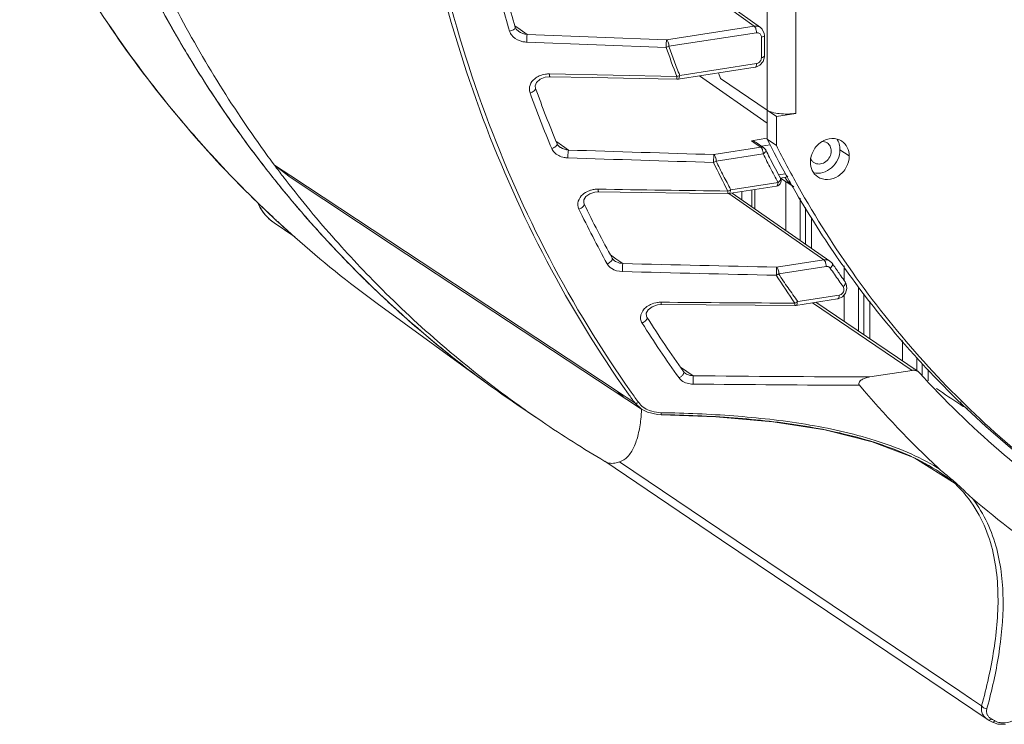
# Model space of a CAD drawing. Header units: millimetres. Extents: x 29170 to 33192, y 579 to 3108.
# Tile 121 of 256: x 30453 to 30545, y 2588 to 2654. Entities that reach past the tile are written whole.
import ezdxf

# ---------------------------------------------------------------- set-up
doc = ezdxf.new("R2010")
doc.units = ezdxf.units.MM
doc.layers.add('细实线', color=7, linetype='Continuous', lineweight=13)

msp = doc.modelspace()

# ---------------------------------------------------------------- linework, layer by layer
at = {"layer": '细实线'}
for p, q in [((30522.577, 2645.155), (30522.553, 2737.863)), ((30525.243, 2644.85), (30525.22, 2737.558)), ((30521.386, 2652.951), (30512.758, 2659.135)), ((30521.963, 2652.822), (30513.084, 2659.186)), ((30499.162, 2652.979), (30499.246, 2652.92)), ((30499.199, 2652.854), (30499.199, 2652.853)), ((30499.246, 2652.92), (30499.646, 2652.636)), ((30499.513, 2652.452), (30499.515, 2652.45)), ((30499.646, 2652.636), (30500.308, 2652.169)), ((30500.308, 2652.169), (30513.253, 2651.69)), ((30513.253, 2651.69), (30521.386, 2652.951)), ((30513.465, 2651.073), (30521.598, 2652.335)), ((30522.137, 2652.656), (30521.963, 2652.822)), ((30522.313, 2652.278), (30522.137, 2652.656)), ((30522.334, 2652.078), (30522.313, 2652.278)), ((30500.259, 2651.464), (30513.206, 2650.979)), ((30522.049, 2651.931), (30522.05, 2650.023)), ((30522.334, 2652.078), (30522.334, 2650.17)), ((30521.599, 2649.48), (30514.467, 2648.374)), ((30522.332, 2650.104), (30522.334, 2650.17)), ((30514.19, 2648.271), (30502.373, 2648.511)), ((30521.46, 2649.132), (30514.308, 2648.023)), ((30518.082, 2648.609), (30518.266, 2648.079)), ((30514.308, 2648.023), (30514.224, 2648.017)), ((30522.576, 2643.936), (30516.293, 2648.331)), ((30518.266, 2648.079), (30522.577, 2645.155)), ((30501.082, 2647.172), (30501.082, 2647.172)), ((30523.439, 2644.57), (30522.577, 2645.155)), ((30522.577, 2645.155), (30522.577, 2642.463)), ((30525.243, 2644.85), (30523.439, 2644.57)), ((30523.439, 2644.57), (30523.439, 2641.878)), ((30502.994, 2642.238), (30503.152, 2642.127)), ((30503.152, 2642.127), (30503.482, 2641.895)), ((30522.566, 2642.533), (30521.128, 2642.31)), ((30521.487, 2642.059), (30521.128, 2642.31)), ((30522.289, 2641.634), (30521.552, 2642.151)), ((30523.439, 2641.878), (30522.577, 2642.463)), ((30503.08, 2642.026), (30503.08, 2642.026)), ((30503.35, 2641.71), (30503.351, 2641.709)), ((30503.482, 2641.895), (30503.587, 2641.821)), ((30503.587, 2641.821), (30504.127, 2641.44)), ((30517.648, 2641.019), (30522.006, 2641.695)), ((30521.567, 2642.002), (30521.487, 2642.059)), ((30522.006, 2641.695), (30521.567, 2642.002)), ((30522.875, 2641.932), (30522.047, 2641.803)), ((30522.449, 2641.449), (30522.55, 2641.248)), ((30530.207, 2640.89), (30529.345, 2641.475)), ((30517.854, 2640.402), (30522.217, 2641.078)), ((30478.29, 2638.921), (30476.841, 2640.038)), ((30478.364, 2639.032), (30476.841, 2640.038)), ((30508.66, 2619.035), (30478.364, 2639.032)), ((30523.598, 2638.438), (30519.212, 2637.758)), ((30523.598, 2638.438), (30523.486, 2638.644)), ((30523.655, 2639.132), (30524.264, 2639.227)), ((30525.064, 2638.028), (30523.816, 2638.815)), ((30523.82, 2638.831), (30524.314, 2638.908)), ((30523.821, 2638.822), (30523.833, 2638.789)), ((30524.328, 2638.492), (30524.33, 2633.977)), ((30524.351, 2639.107), (30524.432, 2638.962)), ((30523.459, 2638.09), (30519.041, 2637.405)), ((30520.24, 2636.827), (30520.24, 2637.591)), ((30521.166, 2637.734), (30521.166, 2636.182)), ((30521.45, 2637.778), (30521.451, 2635.983)), ((30524.99, 2637.974), (30525.04, 2637.887)), ((30519.041, 2637.405), (30518.959, 2637.399)), ((30527.853, 2631.249), (30519.034, 2637.395)), ((30528.42, 2631.127), (30519.343, 2637.452)), ((30525.654, 2636.975), (30525.655, 2633.053)), ((30505.591, 2636.443), (30505.592, 2636.442)), ((30526.138, 2632.717), (30526.137, 2636.115)), ((30477.043, 2634.879), (30477.139, 2634.791)), ((30526.707, 2632.321), (30526.706, 2635.101)), ((30478.738, 2633.37), (30476.815, 2634.675)), ((30478.483, 2633.569), (30478.674, 2633.398)), ((30478.674, 2633.398), (30478.725, 2633.354)), ((30508.031, 2631.705), (30508.29, 2631.523)), ((30508.199, 2631.393), (30508.199, 2631.392)), ((30508.29, 2631.523), (30508.549, 2631.341)), ((30508.419, 2631.158), (30508.42, 2631.157)), ((30508.549, 2631.341), (30509.177, 2630.902)), ((30523.463, 2630.568), (30527.853, 2631.249)), ((30528.594, 2630.966), (30528.416, 2631.13)), ((30523.656, 2629.949), (30528.065, 2630.633)), ((30528.642, 2630.902), (30528.594, 2630.966)), ((30528.642, 2630.902), (30528.643, 2630.902)), ((30528.778, 2630.703), (30528.643, 2630.902)), ((30529.745, 2630.681), (30529.745, 2629.316)), ((30529.83, 2629.196), (30529.831, 2629.195)), ((30529.934, 2629.006), (30529.831, 2629.195)), ((30529.998, 2628.582), (30529.934, 2629.006)), ((30531.071, 2628.752), (30531.072, 2624.618)), ((30529.126, 2627.616), (30525.252, 2627.015)), ((30529.265, 2627.964), (30525.427, 2627.369)), ((30529.745, 2628.006), (30529.746, 2625.517)), ((30531.554, 2624.29), (30531.553, 2628.08)), ((30486.364, 2627.204), (30496.732, 2619.65)), ((30525.252, 2627.015), (30525.175, 2627.01)), ((30536.044, 2620.982), (30526.798, 2627.255)), ((30536.605, 2620.864), (30527.113, 2627.304)), ((30532.124, 2623.904), (30532.123, 2627.398)), ((30511.425, 2625.921), (30511.426, 2625.92)), ((30498.57, 2625.526), (30510.907, 2617.379)), ((30535.161, 2623.753), (30535.161, 2621.843)), ((30536.487, 2622.162), (30536.487, 2620.944)), ((30514.536, 2621.278), (30515.717, 2620.477)), ((30536.97, 2620.532), (30536.969, 2621.631)), ((30537.151, 2621.413), (30537.269, 2621.287)), ((30537.539, 2620), (30537.539, 2621.066)), ((30514.825, 2620.866), (30514.826, 2620.865)), ((30514.997, 2620.703), (30514.998, 2620.702)), ((30536.044, 2620.982), (30532.118, 2620.373)), ((30536.736, 2620.75), (30536.604, 2620.864)), ((30509.241, 2618.479), (30508.66, 2619.035)), ((30509.5, 2618.481), (30508.66, 2619.035)), ((30510.3, 2617.953), (30509.5, 2618.481)), ((30499.529, 2617.683), (30501.685, 2616.221)), ((30510.905, 2617.38), (30510.3, 2617.953)), ((30540.576, 2618.049), (30540.577, 2617.767)), ((30512.405, 2616.868), (30512.76, 2616.847)), ((30540.028, 2610.465), (30536.297, 2612.819)), ((30507.52, 2612.531), (30507.584, 2612.493)), ((30508.881, 2612.489), (30518.205, 2606.201)), ((30538.471, 2611.918), (30538.57, 2611.825)), ((30538.289, 2611.73), (30538.28, 2611.735)), ((30518.205, 2606.201), (30540.482, 2591.183)), ((30529.797, 2597.499), (30543.004, 2588.59)), ((30540.482, 2591.183), (30541.566, 2590.452)), ((30541.566, 2590.452), (30542.497, 2589.824)), ((30542.99, 2589.552), (30543.028, 2589.692)), ((30543.1, 2588.53), (30543.004, 2588.59)), ((30543.212, 2588.467), (30543.1, 2588.53)), ((30543.514, 2588.545), (30543.403, 2588.608)), ((30543.444, 2588.336), (30544.015, 2588.134)), ((30544.015, 2588.134), (30544.713, 2588.11))]:
    msp.add_line(p, q, dxfattribs=at)
for points in [[(30499.515, 2652.45), (30499.295, 2652.663), (30499.199, 2652.853)], [(30521.921, 2649.334), (30522.209, 2649.677), (30522.332, 2650.104)], [(30521.46, 2649.132), (30521.527, 2649.145), (30521.921, 2649.334)], [(30501.082, 2647.172), (30501.052, 2647.4), (30501.18, 2647.723), (30501.505, 2648.018)], [(30501.505, 2648.018), (30501.974, 2648.207), (30502.406, 2648.252)], [(30502.406, 2648.252), (30506.348, 2648.172), (30510.711, 2648.086), (30514.222, 2648.018)], [(30503.351, 2641.709), (30503.163, 2641.885), (30503.08, 2642.026)], [(30478.29, 2638.921), (30487.779, 2632.653), (30498.57, 2625.526)], [(30506.112, 2637.387), (30506.591, 2637.544), (30506.921, 2637.57)], [(30506.921, 2637.57), (30510.941, 2637.51), (30515.378, 2637.447), (30518.958, 2637.399)], [(30505.592, 2636.442), (30505.557, 2636.534), (30505.564, 2636.81), (30505.747, 2637.118), (30506.112, 2637.387)], [(30508.42, 2631.157), (30508.283, 2631.276), (30508.199, 2631.392)], [(30529.583, 2627.815), (30529.873, 2628.156), (30529.998, 2628.582)], [(30529.126, 2627.616), (30529.191, 2627.629), (30529.583, 2627.815)], [(30511.426, 2625.92), (30511.378, 2626.017), (30511.366, 2626.283), (30511.54, 2626.601), (30511.914, 2626.89)], [(30511.914, 2626.89), (30512.404, 2627.061), (30512.754, 2627.093)], [(30512.754, 2627.093), (30516.909, 2627.06), (30521.473, 2627.03), (30525.173, 2627.01)], [(30514.998, 2620.702), (30514.887, 2620.794), (30514.826, 2620.865)], [(30510.905, 2617.381), (30511.469, 2617.09), (30512.405, 2616.868)], [(30512.76, 2616.847), (30517.833, 2616.663), (30523.105, 2616.206), (30527.95, 2615.448), (30532.334, 2614.356), (30536.167, 2612.888), (30538.281, 2611.734)], [(30507.521, 2612.533), (30518.347, 2605.226), (30529.797, 2597.499)]]:
    msp.add_lwpolyline(points, dxfattribs=at)
for centre, radius, start, end in [((30564.634, 2708.053), 111.913, 206.44319, 210.03535), ((30564.389, 2707.92), 111.635, 206.66657, 210.02323), ((30612.148, 2686.838), 118.562, 194.20662, 196.84692), ((30611.972, 2687.003), 117.83, 194.20661, 196.8469), ((30549.949, 2712.811), 106.746, 213.72354, 219.22241), ((30562.966, 2707.11), 109.998, 210.02893, 211.16835), ((30563.027, 2707.145), 110.068, 210.04473, 211.17643), ((30499.954, 2652.946), 1.374, 219.68958, 225.77533), ((30612.136, 2685.406), 104.75, 199.18732, 200.7635), ((30562.549, 2706.86), 109.511, 211.16905, 211.37199), ((30561.252, 2706.038), 107.976, 211.16158, 216.23269), ((30562.352, 2706.739), 109.28, 211.37186, 211.99687), ((30561.486, 2706.189), 108.254, 211.99261, 215.48759), ((30502.326, 2646.247), 2.264, 88.82074, 98.23482), ((30513.925, 2649.326), 1.088, 284.12261, 298.67247), ((30607.374, 2685.26), 113.533, 199.8229, 202.6268), ((30607.208, 2685.428), 112.811, 199.82288, 202.62678), ((30548.209, 2711.428), 104.523, 219.23834, 222.39056), ((30560.576, 2705.552), 107.144, 215.4926, 216.23153), ((30559.866, 2705.025), 106.259, 216.22889, 218.98404), ((30560.084, 2705.191), 106.534, 216.2363, 218.058), ((30606.91, 2684.897), 94.407, 206.71032, 209.01405), ((30504.069, 2642.733), 1.25, 234.97601, 238.54771), ((30677.825, 8000.662), 5362.036, 268.143639, 268.288178), ((30522, 2641.221), 0.504, 45.78209, 55.23464), ((30522.001, 2641.224), 0.501, 26.71519, 45.67615), ((30607.756, 2684.36), 95.492, 206.83852, 207.29671), ((30607.716, 2684.284), 94.345, 206.70999, 209.30011), ((30547.376, 2710.666), 103.394, 222.38952, 226.88006), ((30686.536, 8191.506), 5553.789, 268.117418, 268.257005), ((30517.294, 2641.28), 1.044, 287.6674, 302.8399), ((30607.865, 2683.584), 100.104, 205.62826, 207.32658), ((30607.418, 2683.944), 95.376, 206.70745, 207.63428), ((30607.315, 2684.132), 94.995, 207.29609, 208.48713), ((30527.396, 2640.97), 0.834, 210.96697, 217.60294), ((30527.373, 2640.947), 0.801, 235.96147, 245.79019), ((30559.602, 2704.816), 105.922, 218.05911, 218.77495), ((30562.2, 2703.699), 106.484, 216.71556, 217.42776), ((30608.24, 2684.363), 96.298, 207.6285, 208.3439), ((30559.423, 2704.673), 105.694, 218.77512, 219.01355), ((30561.849, 2703.43), 106.042, 217.42795, 217.68441), ((30561.356, 2703.042), 105.415, 217.68102, 221.56701), ((30606.064, 2684.434), 93.442, 209.1193, 209.81497), ((30559.021, 2704.347), 105.176, 218.98651, 220.6261), ((30558.723, 2704.095), 104.786, 219.00908, 222.99604), ((30506.856, 2635.544), 2.263, 98.75177, 107.62268), ((30506.86, 2635.527), 2.281, 89.12282, 98.78229), ((30598.006, 8403.005), 5765.917, 269.0945849, 269.2142215), ((30604.93, 2683.773), 92.13, 209.87127, 214.53753), ((30558.54, 2703.934), 104.542, 220.62576, 222.98323), ((30603.16, 2683.37), 108.913, 205.8041, 208.81414), ((30603.002, 2683.542), 108.2, 205.80408, 208.81412), ((30546.868, 2710.138), 102.662, 226.88568, 227.14493), ((30547.174, 2710.568), 103.189, 226.96628, 227.1583), ((30547.117, 2710.506), 103.104, 227.15816, 228.44492), ((30546.732, 2709.99), 102.46, 227.21755, 228.23331), ((30546.81, 2710.153), 102.637, 228.44241, 233.91855), ((30546.489, 2709.716), 102.094, 228.4139, 233.91966), ((30560.313, 2702.118), 104.021, 221.56769, 225.33702), ((30558.115, 2703.54), 103.962, 222.98423, 224.4183), ((30557.874, 2703.312), 103.631, 222.99934, 226.79974), ((30603.809, 2683.03), 90.785, 214.5522, 214.74914), ((30603.534, 2682.837), 90.449, 214.74847, 216.064), ((30557.711, 2703.142), 103.396, 224.41758, 226.81539), ((30597.567, 6108.105), 3478.326, 268.543865, 268.77925), ((30528.133, 2630.263), 0.377, 34.17502, 47.74814), ((30604.487, 2682.149), 91.939, 214.19761, 215.06625), ((30604.243, 2682.275), 91.404, 214.34819, 215.06635), ((30601.503, 6189.185), 3560.228, 268.513502, 268.743565), ((30604.348, 2681.568), 96.048, 212.6053, 214.46205), ((30604.246, 2681.98), 91.644, 215.06649, 215.50174), ((30604.031, 2682.126), 91.144, 215.06649, 215.50174), ((30602.429, 2682.02), 89.075, 216.05684, 222.87482), ((30557.086, 2702.47), 102.478, 226.79881, 233.92054), ((30557.229, 2702.629), 102.692, 226.81581, 229.78984), ((30559.327, 2701.117), 102.616, 225.33566, 234.37302), ((30512.716, 2625.025), 2.285, 89.51952, 98.03629), ((30545.669, 6288.421), 3661.26, 269.484604, 269.678999), ((30599.513, 2681.492), 104.151, 212.24599, 215.59819), ((30599.664, 2681.316), 104.856, 212.24602, 215.59822), ((30557.018, 2702.383), 102.367, 229.79111, 232.39932), ((30556.904, 2702.237), 102.182, 232.39986, 233.92478), ((30600.551, 2680.263), 86.504, 222.98313, 235.82813), ((30539.848, 5139.77), 2519.408, 269.451199, 269.8242), ((30601.209, 2679.397), 87.156, 222.29067, 235.83522), ((30556.832, 2702.139), 102.061, 233.92486, 235.41965), ((30556.865, 2702.19), 102.121, 233.92795, 235.42062), ((30542.168, 5202.572), 2583, 269.412953, 269.755612), ((30601.433, 2679.28), 92.206, 220.3384, 226.93402), ((30597.072, 2680.762), 107.119, 215.35434, 215.89882), ((30597.305, 2680.701), 106.965, 215.26114, 215.89876), ((30556.853, 2702.172), 102.1, 235.42068, 235.84592), ((30556.788, 2702.075), 101.982, 235.41981, 235.84566), ((30559.034, 2700.748), 102.145, 234.38592, 235.84388), ((30496.128, 2618.033), 14.813, 353.86806, 357.43021), ((30561.821, 2704.858), 107.111, 235.84449, 239.53834), ((30528.826, 2596.392), 18.252, 57.73609, 58.35087), ((30528.963, 2596.946), 17.479, 57.18545, 57.75548), ((30600.315, 2678.09), 90.573, 229.63694, 235.79955), ((30543.691, 2589.568), 1.218, 179.8595, 187.68882), ((30593.474, 2677.584), 102.314, 240.57655, 240.71982), ((30593.693, 2677.514), 102.144, 240.57655, 240.71982)]:
    msp.add_arc(centre, radius, start, end, dxfattribs=at)
msp.add_ellipse((31955.085, 1799.325), major_axis=(3045.309, -1978.536), ratio=0.025993, start_param=-2.037736, end_param=-2.036891, dxfattribs=at)
for points, knots in [([(30509.965, 2618.949), (30504.355, 2626.884), (30495.114, 2644.67), (30490.648, 2664.165), (30489.535, 2674.169)], [0, 0, 0, 0, 0.491208, 1, 1, 1, 1]), ([(30509.707, 2618.78), (30504.125, 2626.647), (30494.908, 2644.269), (30490.383, 2663.592), (30489.222, 2673.512)], [0, 0, 0, 0, 0.491294, 1, 1, 1, 1]), ([(30476.755, 2635.142), (30471.894, 2639.681), (30462.962, 2649.806), (30456.092, 2661.42), (30453.184, 2667.52)], [0, 0, 0, 0, 0.496017, 1, 1, 1, 1]), ([(30476.841, 2640.038), (30475.761, 2641.485), (30471.558, 2647.431), (30467.958, 2653.801), (30465.616, 2658.749)], [0, 0, 0, 0, 0.248053, 1, 1, 1, 1]), ([(30499.118, 2652.68), (30499.092, 2652.656), (30498.959, 2652.559), (30498.8, 2652.502), (30498.674, 2652.477)], [0, 0, 0, 0, 0.218536, 1, 1, 1, 1]), ([(30499.199, 2652.853), (30499.203, 2652.841), (30499.207, 2652.773), (30499.157, 2652.715), (30499.118, 2652.68)], [0, 0, 0, 0, 0.201215, 1, 1, 1, 1]), ([(30500.308, 2652.169), (30500.282, 2652.075), (30500.27, 2651.837), (30500.258, 2651.602), (30500.259, 2651.464)], [0, 0, 0, 0, 0.413215, 1, 1, 1, 1]), ([(30521.386, 2652.951), (30521.438, 2652.959), (30521.637, 2652.973), (30521.842, 2652.909), (30521.962, 2652.823)], [0, 0, 0, 0, 0.260472, 1, 1, 1, 1]), ([(30521.386, 2652.951), (30521.407, 2652.936), (30521.501, 2652.833), (30521.546, 2652.697), (30521.57, 2652.588)], [0, 0, 0, 0, 0.188957, 1, 1, 1, 1]), ([(30521.598, 2652.335), (30521.692, 2652.349), (30521.9, 2652.312), (30522.014, 2652.134), (30522.036, 2652.042)], [0, 0, 0, 0, 0.500165, 1, 1, 1, 1]), ([(30498.996, 2651.962), (30499.24, 2651.724), (30499.688, 2651.52), (30500.142, 2651.468), (30500.259, 2651.464)], [0, 0, 0, 0, 0.745264, 1, 1, 1, 1]), ([(30513.253, 2651.69), (30513.228, 2651.595), (30513.217, 2651.355), (30513.205, 2651.118), (30513.206, 2650.979)], [0, 0, 0, 0, 0.41415, 1, 1, 1, 1]), ([(30513.465, 2651.073), (30513.465, 2651.2), (30513.428, 2651.416), (30513.33, 2651.635), (30513.253, 2651.69)], [0, 0, 0, 0, 0.570065, 1, 1, 1, 1]), ([(30522.334, 2652.078), (30522.334, 2652.039), (30522.221, 2651.96), (30522.12, 2651.942), (30522.049, 2651.931)], [0, 0, 0, 0, 0.349006, 1, 1, 1, 1]), ([(30513.465, 2651.073), (30513.623, 2650.619), (30513.935, 2649.712), (30514.297, 2648.822), (30514.467, 2648.374)], [0, 0, 0, 0, 0.500963, 1, 1, 1, 1]), ([(30521.46, 2649.133), (30521.508, 2649.14), (30521.594, 2649.272), (30521.599, 2649.398), (30521.599, 2649.48)], [0, 0, 0, 0, 0.372227, 1, 1, 1, 1]), ([(30522.334, 2650.17), (30522.335, 2650.131), (30522.222, 2650.051), (30522.121, 2650.034), (30522.05, 2650.023)], [0, 0, 0, 0, 0.349038, 1, 1, 1, 1]), ([(30502.406, 2648.252), (30502.399, 2648.252), (30502.391, 2648.285), (30502.378, 2648.359), (30502.375, 2648.447), (30502.373, 2648.511)], [0, 0, 0, 0, 0.07971, 0.280257, 1, 1, 1, 1]), ([(30501.007, 2648.066), (30500.818, 2647.911), (30500.497, 2647.513), (30500.488, 2646.983), (30500.569, 2646.759)], [0, 0, 0, 0, 0.506772, 1, 1, 1, 1]), ([(30514.19, 2648.271), (30514.189, 2648.209), (30514.199, 2648.124), (30514.206, 2648.048), (30514.216, 2648.018), (30514.224, 2648.018)], [0, 0, 0, 0, 0.717956, 0.916825, 1, 1, 1, 1]), ([(30514.308, 2648.024), (30514.32, 2648.025), (30514.377, 2648.048), (30514.405, 2648.111), (30514.419, 2648.156)], [0, 0, 0, 0, 0.200465, 1, 1, 1, 1]), ([(30514.419, 2648.156), (30514.424, 2648.172), (30514.441, 2648.242), (30514.447, 2648.315), (30514.447, 2648.371)], [0, 0, 0, 0, 0.223382, 1, 1, 1, 1]), ([(30501.081, 2647.172), (30501.111, 2647.09), (30500.909, 2646.865), (30500.709, 2646.792), (30500.569, 2646.759)], [0, 0, 0, 0, 0.376044, 1, 1, 1, 1]), ([(30522.577, 2645.155), (30522.717, 2645.06), (30523.097, 2644.919), (30523.742, 2644.804), (30524.482, 2644.772), (30524.993, 2644.812), (30525.243, 2644.85)], [0, 0, 0, 0, 0.186924, 0.437676, 0.721464, 1, 1, 1, 1]), ([(30526.598, 2640.33), (30526.598, 2640.692), (30526.802, 2641.429), (30527.546, 2642.254), (30528.418, 2642.566), (30529.093, 2642.492), (30529.393, 2642.355), (30529.526, 2642.265)], [0, 0, 0, 0, 0.258532, 0.521314, 0.768693, 0.885877, 1, 1, 1, 1]), ([(30528.157, 2642.106), (30528.274, 2642.027), (30528.472, 2641.795), (30528.533, 2641.498), (30528.533, 2641.349)], [0, 0, 0, 0, 0.485648, 1, 1, 1, 1]), ([(30529.043, 2642.476), (30529.142, 2642.335), (30529.297, 2642.01), (30529.345, 2641.655), (30529.345, 2641.475)], [0, 0, 0, 0, 0.488741, 1, 1, 1, 1]), ([(30529.526, 2642.265), (30529.737, 2642.121), (30530.097, 2641.699), (30530.207, 2641.161), (30530.207, 2640.89)], [0, 0, 0, 0, 0.485359, 1, 1, 1, 1]), ([(30503.009, 2641.824), (30502.984, 2641.797), (30502.859, 2641.687), (30502.704, 2641.615), (30502.58, 2641.58)], [0, 0, 0, 0, 0.223177, 1, 1, 1, 1]), ([(30502.808, 2641.234), (30503.045, 2640.981), (30503.505, 2640.768), (30503.967, 2640.718), (30504.086, 2640.714)], [0, 0, 0, 0, 0.742975, 1, 1, 1, 1]), ([(30503.08, 2642.026), (30503.086, 2642.012), (30503.098, 2641.937), (30503.049, 2641.868), (30503.009, 2641.824)], [0, 0, 0, 0, 0.202798, 1, 1, 1, 1]), ([(30504.127, 2641.44), (30504.105, 2641.342), (30504.096, 2641.097), (30504.085, 2640.856), (30504.086, 2640.714)], [0, 0, 0, 0, 0.416429, 1, 1, 1, 1]), ([(30522.006, 2641.695), (30522.027, 2641.68), (30522.121, 2641.577), (30522.165, 2641.44), (30522.189, 2641.331)], [0, 0, 0, 0, 0.188957, 1, 1, 1, 1]), ([(30522.217, 2641.078), (30522.26, 2641.106), (30522.371, 2641.191), (30522.493, 2641.36), (30522.448, 2641.449)], [0, 0, 0, 0, 0.337949, 1, 1, 1, 1]), ([(30529.345, 2641.475), (30529.345, 2641.164), (30529.195, 2640.528), (30528.62, 2639.758), (30527.806, 2639.288), (30527.183, 2639.259), (30526.905, 2639.326)], [0, 0, 0, 0, 0.254437, 0.515012, 0.766325, 1, 1, 1, 1]), ([(30528.533, 2641.349), (30528.533, 2640.983), (30528.234, 2640.412), (30527.565, 2640.11), (30527.197, 2640.148), (30527.045, 2640.217)], [0, 0, 0, 0, 0.512889, 0.766063, 1, 1, 1, 1]), ([(30517.648, 2641.019), (30517.628, 2640.919), (30517.619, 2640.672), (30517.609, 2640.428), (30517.61, 2640.285)], [0, 0, 0, 0, 0.41776, 1, 1, 1, 1]), ([(30517.86, 2640.402), (30517.86, 2640.529), (30517.823, 2640.745), (30517.725, 2640.964), (30517.648, 2641.019)], [0, 0, 0, 0, 0.570083, 1, 1, 1, 1]), ([(30517.854, 2640.402), (30518.069, 2639.954), (30518.498, 2639.061), (30518.985, 2638.197), (30519.212, 2637.758)], [0, 0, 0, 0, 0.500963, 1, 1, 1, 1]), ([(30527.28, 2638.955), (30527.068, 2639.099), (30526.708, 2639.521), (30526.598, 2640.059), (30526.598, 2640.33)], [0, 0, 0, 0, 0.485359, 1, 1, 1, 1]), ([(30530.207, 2640.89), (30530.207, 2640.528), (30530.004, 2639.791), (30529.259, 2638.966), (30528.387, 2638.654), (30527.712, 2638.728), (30527.412, 2638.865), (30527.28, 2638.955)], [0, 0, 0, 0, 0.258532, 0.521314, 0.768693, 0.885877, 1, 1, 1, 1]), ([(30523.597, 2638.438), (30523.598, 2638.356), (30523.593, 2638.23), (30523.507, 2638.098), (30523.459, 2638.09)], [0, 0, 0, 0, 0.627734, 1, 1, 1, 1]), ([(30523.833, 2638.789), (30523.839, 2638.763), (30523.818, 2638.613), (30523.695, 2638.506), (30523.597, 2638.438)], [0, 0, 0, 0, 0.182517, 1, 1, 1, 1]), ([(30523.821, 2638.823), (30523.879, 2638.717), (30523.915, 2638.453), (30523.761, 2638.236), (30523.661, 2638.169)], [0, 0, 0, 0, 0.500072, 1, 1, 1, 1]), ([(30524.307, 2638.907), (30524.323, 2638.91), (30524.398, 2638.931), (30524.46, 2638.983), (30524.503, 2639.025)], [0, 0, 0, 0, 0.212707, 1, 1, 1, 1]), ([(30506.17, 2637.701), (30506.104, 2637.68), (30505.849, 2637.586), (30505.612, 2637.442), (30505.461, 2637.308)], [0, 0, 0, 0, 0.256871, 1, 1, 1, 1]), ([(30506.921, 2637.57), (30506.915, 2637.57), (30506.91, 2637.601), (30506.898, 2637.668), (30506.896, 2637.75), (30506.895, 2637.808)], [0, 0, 0, 0, 0.07631, 0.275613, 1, 1, 1, 1]), ([(30518.933, 2637.629), (30518.932, 2637.573), (30518.94, 2637.495), (30518.946, 2637.428), (30518.953, 2637.399), (30518.959, 2637.399)], [0, 0, 0, 0, 0.723831, 0.921649, 1, 1, 1, 1]), ([(30519.041, 2637.405), (30519.053, 2637.407), (30519.11, 2637.43), (30519.137, 2637.492), (30519.151, 2637.538)], [0, 0, 0, 0, 0.200465, 1, 1, 1, 1]), ([(30519.151, 2637.538), (30519.156, 2637.553), (30519.174, 2637.623), (30519.18, 2637.696), (30519.18, 2637.753)], [0, 0, 0, 0, 0.223382, 1, 1, 1, 1]), ([(30525.442, 2638.113), (30527.09, 2635.176), (30530.69, 2629.504), (30536.974, 2621.684), (30544.053, 2614.675), (30549.262, 2610.583), (30551.968, 2608.699)], [0, 0, 0, 0, 0.253058, 0.50356, 0.752265, 1, 1, 1, 1]), ([(30505.461, 2637.308), (30505.274, 2637.143), (30504.963, 2636.722), (30505.002, 2636.179), (30505.107, 2635.961)], [0, 0, 0, 0, 0.507243, 1, 1, 1, 1]), ([(30476.815, 2634.675), (30476.317, 2635.013), (30475.741, 2635.628), (30475.372, 2636.348), (30475.291, 2636.538)], [0, 0, 0, 0, 0.745292, 1, 1, 1, 1]), ([(30505.591, 2636.442), (30505.63, 2636.358), (30505.452, 2636.102), (30505.248, 2636.006), (30505.107, 2635.961)], [0, 0, 0, 0, 0.383809, 1, 1, 1, 1]), ([(30508.142, 2631.161), (30508.119, 2631.131), (30508.004, 2631.009), (30507.854, 2630.921), (30507.732, 2630.877)], [0, 0, 0, 0, 0.227898, 1, 1, 1, 1]), ([(30508.199, 2631.392), (30508.207, 2631.377), (30508.229, 2631.296), (30508.182, 2631.213), (30508.142, 2631.161)], [0, 0, 0, 0, 0.203451, 1, 1, 1, 1]), ([(30527.853, 2631.249), (30527.903, 2631.257), (30528.097, 2631.272), (30528.298, 2631.211), (30528.416, 2631.13)], [0, 0, 0, 0, 0.260361, 1, 1, 1, 1]), ([(30527.853, 2631.249), (30527.874, 2631.234), (30527.968, 2631.131), (30528.013, 2630.994), (30528.037, 2630.886)], [0, 0, 0, 0, 0.188957, 1, 1, 1, 1]), ([(30507.867, 2630.685), (30507.941, 2630.6), (30508.3, 2630.289), (30508.79, 2630.165), (30509.146, 2630.155)], [0, 0, 0, 0, 0.241432, 1, 1, 1, 1]), ([(30509.177, 2630.902), (30509.16, 2630.799), (30509.153, 2630.549), (30509.145, 2630.3), (30509.146, 2630.155)], [0, 0, 0, 0, 0.419943, 1, 1, 1, 1]), ([(30523.463, 2630.568), (30523.45, 2630.463), (30523.444, 2630.21), (30523.438, 2629.958), (30523.438, 2629.812)], [0, 0, 0, 0, 0.421779, 1, 1, 1, 1]), ([(30523.675, 2629.952), (30523.675, 2630.078), (30523.638, 2630.294), (30523.541, 2630.513), (30523.463, 2630.568)], [0, 0, 0, 0, 0.570098, 1, 1, 1, 1]), ([(30528.665, 2630.82), (30528.665, 2630.807), (30528.658, 2630.747), (30528.631, 2630.691), (30528.605, 2630.652)], [0, 0, 0, 0, 0.216102, 1, 1, 1, 1]), ([(30523.656, 2629.949), (30523.937, 2629.509), (30524.515, 2628.64), (30525.132, 2627.798), (30525.427, 2627.369)], [0, 0, 0, 0, 0.500616, 1, 1, 1, 1]), ([(30529.709, 2628.588), (30529.732, 2628.453), (30529.656, 2628.156), (30529.4, 2627.985), (30529.265, 2627.964)], [0, 0, 0, 0, 0.501176, 1, 1, 1, 1]), ([(30529.831, 2629.195), (30529.848, 2629.171), (30529.869, 2629.076), (30529.793, 2628.914), (30529.699, 2628.811), (30529.639, 2628.759)], [0, 0, 0, 0, 0.176337, 0.53116, 1, 1, 1, 1]), ([(30529.126, 2627.616), (30529.174, 2627.624), (30529.26, 2627.756), (30529.265, 2627.882), (30529.265, 2627.964)], [0, 0, 0, 0, 0.372233, 1, 1, 1, 1]), ([(30511.32, 2626.823), (30511.112, 2626.648), (30510.85, 2626.295), (30510.81, 2625.743), (30510.908, 2625.484), (30510.98, 2625.37)], [0, 0, 0, 0, 0.504795, 0.748937, 1, 1, 1, 1]), ([(30512.754, 2627.093), (30512.749, 2627.093), (30512.748, 2627.122), (30512.741, 2627.155), (30512.738, 2627.228), (30512.736, 2627.279), (30512.735, 2627.309)], [0, 0, 0, 0, 0.072017, 0.270111, 0.586512, 1, 1, 1, 1]), ([(30525.157, 2627.218), (30525.157, 2627.189), (30525.158, 2627.139), (30525.163, 2627.07), (30525.167, 2627.037), (30525.169, 2627.01), (30525.174, 2627.01)], [0, 0, 0, 0, 0.41428, 0.730806, 0.927711, 1, 1, 1, 1]), ([(30525.252, 2627.016), (30525.264, 2627.017), (30525.321, 2627.04), (30525.348, 2627.103), (30525.363, 2627.148)], [0, 0, 0, 0, 0.200465, 1, 1, 1, 1]), ([(30525.363, 2627.148), (30525.367, 2627.164), (30525.385, 2627.234), (30525.391, 2627.307), (30525.391, 2627.363)], [0, 0, 0, 0, 0.223382, 1, 1, 1, 1]), ([(30511.426, 2625.92), (30511.477, 2625.836), (30511.325, 2625.549), (30511.121, 2625.427), (30510.98, 2625.37)], [0, 0, 0, 0, 0.390218, 1, 1, 1, 1]), ([(30514.403, 2620.28), (30514.47, 2620.187), (30514.818, 2619.84), (30515.333, 2619.711), (30515.703, 2619.707)], [0, 0, 0, 0, 0.236431, 1, 1, 1, 1]), ([(30514.825, 2620.865), (30514.843, 2620.84), (30514.865, 2620.743), (30514.785, 2620.578), (30514.687, 2620.472), (30514.624, 2620.42)], [0, 0, 0, 0, 0.175497, 0.530809, 1, 1, 1, 1]), ([(30515.717, 2620.477), (30515.713, 2620.436), (30515.704, 2620.179), (30515.7, 2619.923), (30515.703, 2619.707)], [0, 0, 0, 0, 0.161726, 1, 1, 1, 1]), ([(30532.118, 2620.373), (30532.004, 2620.356), (30531.774, 2620.302), (30531.498, 2620.191), (30531.293, 2620.059), (30531.156, 2619.934), (30531.069, 2619.762), (30531.114, 2619.638), (30531.15, 2619.595)], [0, 0, 0, 0, 0.243617, 0.493663, 0.621943, 0.753144, 0.883094, 1, 1, 1, 1]), ([(30536.604, 2620.864), (30536.486, 2620.944), (30536.286, 2621.004), (30536.093, 2620.99), (30536.044, 2620.982)], [0, 0, 0, 0, 0.740344, 1, 1, 1, 1]), ([(30510.3, 2617.953), (30510.319, 2617.939), (30510.439, 2617.898), (30510.568, 2617.94), (30510.658, 2617.981)], [0, 0, 0, 0, 0.19251, 1, 1, 1, 1]), ([(30511.878, 2617.177), (30511.805, 2617.198), (30511.524, 2617.292), (30511.257, 2617.431), (30511.079, 2617.562)], [0, 0, 0, 0, 0.25604, 1, 1, 1, 1]), ([(30541.192, 2617.436), (30541.13, 2617.466), (30540.921, 2617.568), (30540.713, 2617.676), (30540.577, 2617.767)], [0, 0, 0, 0, 0.294548, 1, 1, 1, 1]), ([(30512.76, 2616.847), (30512.755, 2616.847), (30512.761, 2616.876), (30512.753, 2616.905), (30512.756, 2616.973), (30512.755, 2617.021), (30512.755, 2617.049)], [0, 0, 0, 0, 0.067678, 0.264955, 0.582436, 1, 1, 1, 1]), ([(30538.403, 2611.929), (30536.606, 2613.037), (30532.557, 2614.691), (30526.141, 2616.092), (30519.481, 2616.827), (30514.999, 2617.011), (30512.755, 2617.049)], [0, 0, 0, 0, 0.239874, 0.490668, 0.744951, 1, 1, 1, 1]), ([(30538.28, 2611.735), (30536.503, 2612.855), (30532.475, 2614.516), (30526.09, 2615.917), (30519.459, 2616.65), (30514.997, 2616.833), (30512.763, 2616.87)], [0, 0, 0, 0, 0.239766, 0.490669, 0.744983, 1, 1, 1, 1]), ([(30510.856, 2616.45), (30510.804, 2615.974), (30510.661, 2615.081), (30510.273, 2613.883), (30509.71, 2612.96), (30509.157, 2612.579), (30508.881, 2612.489)], [0, 0, 0, 0, 0.31063, 0.584195, 0.811737, 1, 1, 1, 1]), ([(30507.583, 2612.493), (30507.635, 2612.463), (30507.864, 2612.351), (30508.132, 2612.334), (30508.325, 2612.357)], [0, 0, 0, 0, 0.235173, 1, 1, 1, 1]), ([(30508.325, 2612.357), (30508.367, 2612.362), (30508.556, 2612.391), (30508.74, 2612.443), (30508.881, 2612.489)], [0, 0, 0, 0, 0.22164, 1, 1, 1, 1]), ([(30540.028, 2610.465), (30539.904, 2610.569), (30539.393, 2610.985), (30538.853, 2611.366), (30538.436, 2611.636)], [0, 0, 0, 0, 0.245818, 1, 1, 1, 1]), ([(30540.027, 2610.465), (30540.063, 2610.443), (30540.127, 2610.433), (30540.185, 2610.445), (30540.202, 2610.45)], [0, 0, 0, 0, 0.715398, 1, 1, 1, 1]), ([(30542.497, 2589.824), (30542.97, 2591.545), (30543.756, 2595.019), (30544.217, 2600.356), (30543.566, 2604.877), (30541.983, 2608.267), (30540.749, 2609.78), (30540.028, 2610.465)], [0, 0, 0, 0, 0.245603, 0.489126, 0.734687, 0.863158, 1, 1, 1, 1]), ([(30540.202, 2610.45), (30540.447, 2610.224), (30540.929, 2609.763), (30541.404, 2609.293), (30541.658, 2609.077)], [0, 0, 0, 0, 0.500077, 1, 1, 1, 1]), ([(30543.028, 2589.692), (30543.458, 2591.292), (30544.181, 2594.522), (30544.655, 2599.469), (30544.234, 2603.65), (30543.1, 2606.865), (30542.197, 2608.371), (30541.658, 2609.077)], [0, 0, 0, 0, 0.247518, 0.493225, 0.740142, 0.867303, 1, 1, 1, 1]), ([(30542.497, 2589.824), (30542.519, 2589.787), (30542.645, 2589.639), (30542.843, 2589.563), (30542.99, 2589.552)], [0, 0, 0, 0, 0.227265, 1, 1, 1, 1]), ([(30546.463, 2589.504), (30546.415, 2589.326), (30545.981, 2588.579), (30545.042, 2588.211), (30544.386, 2588.246)], [0, 0, 0, 0, 0.219358, 1, 1, 1, 1]), ([(30543.1, 2588.53), (30543.141, 2588.503), (30543.223, 2588.502), (30543.287, 2588.531), (30543.305, 2588.54)], [0, 0, 0, 0, 0.700469, 1, 1, 1, 1]), ([(30543.444, 2588.336), (30543.482, 2588.315), (30543.552, 2588.315), (30543.609, 2588.337), (30543.625, 2588.345)], [0, 0, 0, 0, 0.707179, 1, 1, 1, 1]), ([(30544.386, 2588.246), (30544.326, 2588.249), (30544.103, 2588.272), (30543.881, 2588.339), (30543.737, 2588.42)], [0, 0, 0, 0, 0.263102, 1, 1, 1, 1])]:
    msp.add_open_spline(points, degree=3, knots=knots, dxfattribs=at)
for points in [[(30498.674, 2652.477), (30498.719, 2652.328), (30498.798, 2652.188), (30498.897, 2652.069)], [(30499.515, 2652.45), (30499.744, 2652.289), (30500.029, 2652.198), (30500.308, 2652.169)], [(30521.57, 2652.588), (30521.588, 2652.505), (30521.598, 2652.42), (30521.598, 2652.335)], [(30522.036, 2652.042), (30522.045, 2652.006), (30522.049, 2651.969), (30522.049, 2651.931)], [(30513.206, 2650.979), (30513.295, 2650.999), (30513.383, 2651.031), (30513.465, 2651.073)], [(30521.708, 2649.511), (30521.673, 2649.497), (30521.636, 2649.486), (30521.599, 2649.48)], [(30521.985, 2649.768), (30521.926, 2649.657), (30521.824, 2649.559), (30521.708, 2649.511)], [(30522.05, 2650.023), (30522.05, 2649.935), (30522.026, 2649.846), (30521.985, 2649.768)], [(30502.002, 2648.488), (30501.802, 2648.459), (30501.603, 2648.402), (30501.418, 2648.319)], [(30501.418, 2648.319), (30501.272, 2648.252), (30501.132, 2648.168), (30501.007, 2648.066)], [(30521.128, 2642.31), (30521.278, 2642.292), (30521.428, 2642.238), (30521.552, 2642.151)], [(30527.672, 2642.247), (30527.84, 2642.249), (30528.017, 2642.2), (30528.157, 2642.106)], [(30502.58, 2641.58), (30502.633, 2641.453), (30502.713, 2641.335), (30502.808, 2641.234)], [(30503.416, 2641.667), (30503.629, 2641.537), (30503.88, 2641.465), (30504.127, 2641.44)], [(30522.169, 2641.688), (30522.116, 2641.702), (30522.059, 2641.703), (30522.006, 2641.695)], [(30522.287, 2641.635), (30522.251, 2641.66), (30522.211, 2641.678), (30522.169, 2641.688)], [(30522.189, 2641.331), (30522.207, 2641.248), (30522.217, 2641.163), (30522.217, 2641.078)], [(30526.681, 2640.541), (30526.653, 2640.588), (30526.629, 2640.639), (30526.61, 2640.69)], [(30526.925, 2640.283), (30526.853, 2640.332), (30526.788, 2640.393), (30526.736, 2640.462)], [(30525.055, 2638.037), (30524.739, 2638.256), (30524.463, 2638.544), (30524.254, 2638.866)], [(30519.18, 2637.753), (30519.104, 2637.701), (30519.02, 2637.659), (30518.933, 2637.629)], [(30523.661, 2638.169), (30523.601, 2638.129), (30523.53, 2638.101), (30523.459, 2638.09)], [(30475.34, 2636.473), (30475.486, 2636.138), (30475.675, 2635.818), (30475.901, 2635.53)], [(30475.901, 2635.53), (30476.158, 2635.201), (30476.47, 2634.909), (30476.815, 2634.675)], [(30508.42, 2631.157), (30508.48, 2631.115), (30508.544, 2631.079), (30508.611, 2631.048)], [(30507.732, 2630.877), (30507.77, 2630.809), (30507.816, 2630.744), (30507.867, 2630.685)], [(30508.611, 2631.048), (30508.788, 2630.966), (30508.983, 2630.92), (30509.177, 2630.902)], [(30528.037, 2630.886), (30528.055, 2630.803), (30528.065, 2630.717), (30528.065, 2630.633)], [(30528.065, 2630.633), (30528.175, 2630.65), (30528.304, 2630.616), (30528.386, 2630.542)], [(30528.605, 2630.652), (30528.562, 2630.584), (30528.506, 2630.525), (30528.445, 2630.474)], [(30528.642, 2630.902), (30528.658, 2630.878), (30528.665, 2630.848), (30528.665, 2630.82)], [(30523.438, 2629.812), (30523.523, 2629.847), (30523.603, 2629.895), (30523.675, 2629.952)], [(30529.639, 2628.759), (30529.675, 2628.709), (30529.698, 2628.649), (30529.709, 2628.588)], [(30511.768, 2627.105), (30511.608, 2627.031), (30511.455, 2626.937), (30511.32, 2626.823)], [(30512.397, 2627.287), (30512.181, 2627.257), (30511.967, 2627.195), (30511.768, 2627.105)], [(30525.391, 2627.363), (30525.32, 2627.305), (30525.241, 2627.255), (30525.157, 2627.218)], [(30514.624, 2620.42), (30514.558, 2620.364), (30514.483, 2620.316), (30514.403, 2620.28)], [(30514.998, 2620.702), (30515.067, 2620.655), (30515.142, 2620.617), (30515.22, 2620.586)], [(30515.22, 2620.586), (30515.377, 2620.523), (30515.548, 2620.489), (30515.717, 2620.477)], [(30511.079, 2617.562), (30510.919, 2617.68), (30510.774, 2617.821), (30510.658, 2617.981)], [(30512.755, 2617.049), (30512.459, 2617.053), (30512.162, 2617.094), (30511.878, 2617.177)], [(30538.57, 2611.825), (30538.735, 2611.671), (30538.909, 2611.526), (30539.083, 2611.383)], [(30539.083, 2611.383), (30539.457, 2611.073), (30539.834, 2610.767), (30540.202, 2610.45)], [(30542.472, 2589.571), (30542.472, 2589.656), (30542.481, 2589.741), (30542.497, 2589.824)], [(30542.585, 2589.064), (30542.534, 2589.171), (30542.499, 2589.287), (30542.483, 2589.405)], [(30542.797, 2588.763), (30542.711, 2588.851), (30542.639, 2588.953), (30542.585, 2589.064)], [(30542.96, 2589.263), (30542.953, 2589.359), (30542.965, 2589.458), (30542.99, 2589.552)], [(30543.025, 2589.003), (30542.988, 2589.084), (30542.966, 2589.174), (30542.96, 2589.263)], [(30543.004, 2588.59), (30542.929, 2588.64), (30542.859, 2588.698), (30542.797, 2588.763)], [(30543.176, 2588.782), (30543.115, 2588.846), (30543.062, 2588.922), (30543.025, 2589.003)], [(30543.403, 2588.608), (30543.32, 2588.655), (30543.242, 2588.713), (30543.176, 2588.782)], [(30543.305, 2588.54), (30543.341, 2588.559), (30543.373, 2588.582), (30543.403, 2588.608)], [(30543.625, 2588.345), (30543.666, 2588.364), (30543.703, 2588.391), (30543.737, 2588.42)]]:
    msp.add_open_spline(points, degree=3, dxfattribs=at)

doc.saveas('drawing.dxf')
